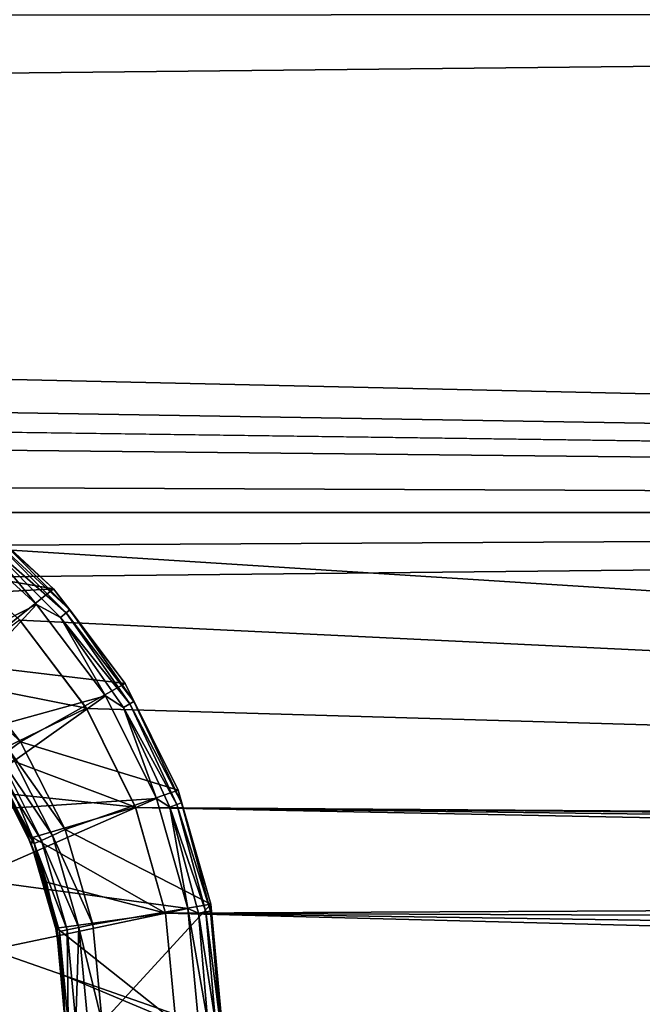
# Model space of a CAD drawing. Header units: metres. Extents: x -128 to 173, y -23 to 79.
# Tile 59 of 129: x 95.4 to 98.78, y 0.1 to 5.45. Entities that reach past the tile are written whole.
import ezdxf

# ---------------------------------------------------------------- set-up
doc = ezdxf.new("R2010")
doc.units = ezdxf.units.M
doc.layers.add('solid_ORA_153_SW0001', color=7, linetype='CONTINUOUS')

msp = doc.modelspace()

# ---------------------------------------------------------------- linework, layer by layer
at = {"layer": 'solid_ORA_153_SW0001'}
for points in [[(10.689055, 5.396573, -22.357929), (10.310625, 6.040578, -22.192598), (127.5, 5.50426, -22.331661)], [(-127.5, 2.772344, 22.832304), (127.5, 2.772344, 22.832304), (127.5, 5.50426, 22.331661)], [(-127.5, 5.50426, 22.331661), (-127.5, 2.772344, 22.832304), (127.5, 5.50426, 22.331661)], [(10.689055, 5.396573, -22.357929), (127.5, 5.50426, -22.331661), (127.5, 2.772344, -22.832304)], [(11.019819, 4.740133, -22.506247), (10.689055, 5.396573, -22.357929), (127.5, 2.772344, -22.832304)], [(93.302277, 3.235913, -22.771229), (11.019819, 4.740133, -22.506247), (127.5, 2.772344, -22.832304)], [(93.889496, 3.125909, -22.786591), (93.302277, 3.235913, -22.771229), (127.5, 2.772344, -22.832304)], [(94.448135, 2.909534, -22.815228), (93.889496, 3.125909, -22.786591), (127.5, 2.772344, -22.832304)], [(94.958923, 2.593286, -22.853334), (94.448135, 2.909534, -22.815228), (127.5, 2.772344, -22.832304)], [(94.157272, 2.60446, -23), (95.58654, 2.357923, -23), (95.109215, 2.793067, -23)], [(95.109222, 2.79306, -23.165592), (95.109215, 2.793067, -23), (95.58654, 2.357923, -23)], [(95.586533, 2.357934, -23.165592), (95.109222, 2.79306, -23.165592), (95.58654, 2.357923, -23)], [(95.244102, 2.674415, -23.224262), (95.109222, 2.79306, -23.165592), (95.586533, 2.357934, -23.165592)], [(-127.5, 0, 23), (127.5, 0, 23), (127.5, 2.772344, 22.832304)], [(-127.5, 2.772344, 22.832304), (-127.5, 0, 23), (127.5, 2.772344, 22.832304)], [(120.000031, 1, -22.978251), (94.958923, 2.593286, -22.853334), (127.5, 2.772344, -22.832304)], [(95.033386, 2.692633, -23.351336), (95.493538, 2.273151, -23.351336), (94.465492, 1.74651, -23.709768)], [(95.201736, 2.623925, -23.321484), (95.493538, 2.273151, -23.351336), (95.033386, 2.692633, -23.351336)], [(95.227608, 2.65476, -23.277821), (95.654762, 2.227608, -23.277821), (95.201736, 2.623925, -23.321484)], [(95.201736, 2.623925, -23.321484), (95.623924, 2.201735, -23.321484), (95.493538, 2.273151, -23.351336)], [(95.654762, 2.227608, -23.277821), (95.623924, 2.201735, -23.321484), (95.201736, 2.623925, -23.321484)], [(95.244102, 2.674415, -23.224262), (95.674416, 2.244101, -23.224262), (95.227608, 2.65476, -23.277821)], [(95.674416, 2.244101, -23.224262), (95.654762, 2.227608, -23.277821), (95.227608, 2.65476, -23.277821)], [(95.244102, 2.674415, -23.224262), (95.586533, 2.357934, -23.165592), (95.674416, 2.244101, -23.224262)], [(94.676888, 2.30446, -23), (95.58654, 2.357923, -23), (94.157272, 2.60446, -23)], [(120.000031, 1, -22.978251), (95.403419, 2.187708, -22.89572), (94.958923, 2.593286, -22.853334)], [(95.402168, 2.189083, -22.393255), (94.958923, 2.593286, -22.853334), (95.403419, 2.187708, -22.89572)], [(95.078072, 1.950418, -23), (95.58654, 2.357923, -23), (94.676888, 2.30446, -23)], [(95.078072, 1.950418, -23), (95.975746, 1.842531, -23), (95.58654, 2.357923, -23)], [(95.586533, 2.357934, -23.165592), (95.58654, 2.357923, -23), (95.975746, 1.842531, -23)], [(95.975761, 1.842513, -23.165592), (95.586533, 2.357934, -23.165592), (95.975746, 1.842531, -23)], [(95.674416, 2.244101, -23.224262), (95.586533, 2.357934, -23.165592), (95.975761, 1.842513, -23.165592)], [(95.493538, 2.273151, -23.351336), (94.746513, 1.465496, -23.709768), (94.465492, 1.74651, -23.709768)], [(95.493538, 2.273151, -23.351336), (95.868767, 1.776259, -23.351336), (94.746513, 1.465496, -23.709768)], [(95.623924, 2.201735, -23.321484), (95.868767, 1.776259, -23.351336), (95.493538, 2.273151, -23.351336)], [(95.654762, 2.227608, -23.277821), (96.001251, 1.732772, -23.277821), (95.623924, 2.201735, -23.321484)], [(95.623924, 2.201735, -23.321484), (95.966393, 1.712645, -23.321484), (95.868767, 1.776259, -23.351336)], [(96.001251, 1.732772, -23.277821), (95.966393, 1.712645, -23.321484), (95.623924, 2.201735, -23.321484)], [(95.674416, 2.244101, -23.224262), (96.023468, 1.7456, -23.224262), (95.654762, 2.227608, -23.277821)], [(96.023468, 1.7456, -23.224262), (96.001251, 1.732772, -23.277821), (95.654762, 2.227608, -23.277821)], [(95.674416, 2.244101, -23.224262), (95.975761, 1.842513, -23.165592), (96.023468, 1.7456, -23.224262)], [(94.968666, 1.866654, -22.422436), (95.402168, 2.189083, -22.393255), (95.764664, 1.708548, -22.435034)], [(95.764664, 1.708548, -22.435034), (95.402168, 2.189083, -22.393255), (95.403419, 2.187708, -22.89572)], [(120.000031, 1, -22.978251), (95.765358, 1.707429, -22.936537), (95.403419, 2.187708, -22.89572)], [(95.764664, 1.708548, -22.435034), (95.403419, 2.187708, -22.89572), (95.765358, 1.707429, -22.936537)], [(95.027321, 1.892639, -22.984776), (95.406616, 1.526659, -23), (95.078072, 1.950418, -23)], [(95.078072, 1.950418, -23), (95.406616, 1.526659, -23), (95.975746, 1.842531, -23)], [(95.344971, 1.48095, -22.984776), (95.406616, 1.526659, -23), (95.027321, 1.892639, -22.984776)], [(94.968666, 1.866654, -22.422436), (95.764664, 1.708548, -22.435034), (95.256386, 1.463089, -22.452379)], [(95.406616, 1.526659, -23), (96.263664, 1.264326, -23), (95.975746, 1.842531, -23)], [(95.975761, 1.842513, -23.165592), (95.975746, 1.842531, -23), (96.263664, 1.264326, -23)], [(96.263657, 1.264345, -23.165592), (95.975761, 1.842513, -23.165592), (96.263664, 1.264326, -23)], [(96.023468, 1.7456, -23.224262), (95.975761, 1.842513, -23.165592), (96.263657, 1.264345, -23.165592)], [(95.868767, 1.776259, -23.351336), (94.974457, 1.139953, -23.709768), (94.746513, 1.465496, -23.709768)], [(95.868767, 1.776259, -23.351336), (96.146309, 1.218879, -23.351336), (94.974457, 1.139953, -23.709768)], [(95.966393, 1.712645, -23.321484), (96.146309, 1.218879, -23.351336), (95.868767, 1.776259, -23.351336)], [(96.001251, 1.732772, -23.277821), (96.256546, 1.185286, -23.277821), (95.966393, 1.712645, -23.321484)], [(95.966393, 1.712645, -23.321484), (96.218719, 1.171518, -23.321484), (96.146309, 1.218879, -23.351336)], [(96.256546, 1.185286, -23.277821), (96.218719, 1.171518, -23.321484), (95.966393, 1.712645, -23.321484)], [(96.023468, 1.7456, -23.224262), (96.280655, 1.194061, -23.224262), (96.001251, 1.732772, -23.277821)], [(96.280655, 1.194061, -23.224262), (96.256546, 1.185286, -23.277821), (96.001251, 1.732772, -23.277821)], [(96.023468, 1.7456, -23.224262), (96.263657, 1.264345, -23.165592), (96.280655, 1.194061, -23.224262)], [(95.256386, 1.463089, -22.452379), (95.764664, 1.708548, -22.435034), (96.031784, 1.170798, -22.469515)], [(96.031784, 1.170798, -22.469515), (95.764664, 1.708548, -22.435034), (95.765358, 1.707429, -22.936537)], [(120.000031, 1, -22.978251), (96.032074, 1.170055, -22.970219), (95.765358, 1.707429, -22.936537)], [(96.031784, 1.170798, -22.469515), (95.765358, 1.707429, -22.936537), (96.032074, 1.170055, -22.970219)], [(95.344971, 1.48095, -22.984776), (95.649979, 1.048858, -23), (95.406616, 1.526659, -23)], [(95.406616, 1.526659, -23), (95.649979, 1.048858, -23), (96.263664, 1.264326, -23)], [(95.256386, 1.463089, -22.452379), (96.031784, 1.170798, -22.469515), (95.373703, 1.240685, -22.465767)], [(95.580193, 1.017204, -22.984776), (95.344971, 1.48095, -22.984776), (95.29232, 1.442688, -22.941366)], [(95.580193, 1.017204, -22.984776), (95.649979, 1.048858, -23), (95.344971, 1.48095, -22.984776)], [(95.4673, 0.966922, -22.5), (95.301369, 1.313853, -22.799999), (95.244888, 1.408183, -22.5)], [(95.471588, 1.006857, -22.477461), (95.4673, 0.966922, -22.5), (95.244888, 1.408183, -22.5)], [(95.373703, 1.240685, -22.465767), (95.471588, 1.006857, -22.477461), (95.244888, 1.408183, -22.5)], [(95.520813, 0.990757, -22.941366), (95.29232, 1.442688, -22.941366), (95.257172, 1.417138, -22.876392)], [(95.425056, 1.068451, -22.799999), (95.481163, 0.973096, -22.876392), (95.257172, 1.417138, -22.876392)], [(95.520813, 0.990757, -22.941366), (95.257172, 1.417138, -22.876392), (95.481163, 0.973096, -22.876392)], [(95.301369, 1.313853, -22.799999), (95.425056, 1.068451, -22.799999), (95.257172, 1.417138, -22.876392)], [(95.580193, 1.017204, -22.984776), (95.29232, 1.442688, -22.941366), (95.520813, 0.990757, -22.941366)], [(95.4673, 0.966922, -22.5), (95.425056, 1.068451, -22.799999), (95.301369, 1.313853, -22.799999)], [(95.373703, 1.240685, -22.465767), (96.031784, 1.170798, -22.469515), (95.471588, 1.006857, -22.477461)], [(95.649979, 1.048858, -23), (96.440407, 0.643133, -23), (96.263664, 1.264326, -23)], [(96.263657, 1.264345, -23.165592), (96.263664, 1.264326, -23), (96.440407, 0.643133, -23)], [(96.440407, 0.643123, -23.165592), (96.263657, 1.264345, -23.165592), (96.440407, 0.643133, -23)], [(96.280655, 1.194061, -23.224262), (96.263657, 1.264345, -23.165592), (96.440407, 0.643123, -23.165592)], [(96.146309, 1.218879, -23.351336), (95.14241, 0.779774, -23.709768), (94.974457, 1.139953, -23.709768)], [(96.146309, 1.218879, -23.351336), (96.316711, 0.619987, -23.351336), (95.14241, 0.779774, -23.709768)], [(96.218719, 1.171518, -23.321484), (96.316711, 0.619987, -23.351336), (96.146309, 1.218879, -23.351336)], [(96.256546, 1.185286, -23.277821), (96.412895, 0.601785, -23.277821), (96.218719, 1.171518, -23.321484)], [(96.280655, 1.194061, -23.224262), (96.438164, 0.606241, -23.224262), (96.256546, 1.185286, -23.277821)], [(96.438164, 0.606241, -23.224262), (96.412895, 0.601785, -23.277821), (96.256546, 1.185286, -23.277821)], [(96.280655, 1.194061, -23.224262), (96.440407, 0.643123, -23.165592), (96.438164, 0.606241, -23.224262)], [(95.471588, 1.006857, -22.477461), (96.031784, 1.170798, -22.469515), (96.195099, 0.594839, -22.492134)], [(96.195099, 0.594839, -22.492134), (96.031784, 1.170798, -22.469515), (96.032074, 1.170055, -22.970219)], [(119.292938, 0.707151, -22.989126), (96.195168, 0.59449, -22.992315), (96.032074, 1.170055, -22.970219)], [(96.195099, 0.594839, -22.492134), (96.032074, 1.170055, -22.970219), (96.195168, 0.59449, -22.992315)], [(119.500092, 0.866075, -22.983688), (119.292938, 0.707151, -22.989126), (96.032074, 1.170055, -22.970219)], [(119.741295, 0.965955, -22.979708), (119.500092, 0.866075, -22.983688), (96.032074, 1.170055, -22.970219)], [(120.000031, 1, -22.978251), (119.741295, 0.965955, -22.979708), (96.032074, 1.170055, -22.970219)], [(96.218719, 1.171518, -23.321484), (96.373253, 0.594796, -23.321484), (96.316711, 0.619987, -23.351336)], [(96.412895, 0.601785, -23.277821), (96.373253, 0.594796, -23.321484), (96.218719, 1.171518, -23.321484)], [(95.425056, 1.068451, -22.799999), (95.522675, 0.811558, -22.799999), (95.481163, 0.973096, -22.876392)], [(95.4673, 0.966922, -22.5), (95.522675, 0.811558, -22.799999), (95.425056, 1.068451, -22.799999)], [(95.724716, 0.517701, -22.984776), (95.580193, 1.017204, -22.984776), (95.520813, 0.990757, -22.941366)], [(95.580193, 1.017204, -22.984776), (95.79953, 0.533957, -23), (95.649979, 1.048858, -23)], [(95.724716, 0.517701, -22.984776), (95.79953, 0.533957, -23), (95.580193, 1.017204, -22.984776)], [(95.649979, 1.048858, -23), (95.79953, 0.533957, -23), (96.440407, 0.643133, -23)], [(95.471588, 1.006857, -22.477461), (95.548935, 0.763621, -22.487038), (95.4673, 0.966922, -22.5)], [(95.60392, 0.492021, -22.5), (95.522675, 0.811558, -22.799999), (95.4673, 0.966922, -22.5)], [(95.604843, 0.51324, -22.494146), (95.60392, 0.492021, -22.5), (95.4673, 0.966922, -22.5)], [(95.548935, 0.763621, -22.487038), (95.604843, 0.51324, -22.494146), (95.4673, 0.966922, -22.5)], [(95.471588, 1.006857, -22.477461), (96.195099, 0.594839, -22.492134), (95.548935, 0.763621, -22.487038)], [(95.661179, 0.504191, -22.941366), (95.520813, 0.990757, -22.941366), (95.481163, 0.973096, -22.876392)], [(95.593155, 0.545937, -22.799999), (95.618759, 0.49517, -22.876392), (95.481163, 0.973096, -22.876392)], [(95.661179, 0.504191, -22.941366), (95.481163, 0.973096, -22.876392), (95.618759, 0.49517, -22.876392)], [(95.522675, 0.811558, -22.799999), (95.593155, 0.545937, -22.799999), (95.481163, 0.973096, -22.876392)], [(95.724716, 0.517701, -22.984776), (95.520813, 0.990757, -22.941366), (95.661179, 0.504191, -22.941366)], [(95.60392, 0.492021, -22.5), (95.593155, 0.545937, -22.799999), (95.522675, 0.811558, -22.799999)], [(96.316711, 0.619987, -23.351336), (95.24527, 0.395902, -23.709768), (95.14241, 0.779774, -23.709768)], [(95.548935, 0.763621, -22.487038), (96.195099, 0.594839, -22.492134), (95.604843, 0.51324, -22.494146)], [(119.292938, 0.707151, -22.989126), (119.133949, 0.499954, -22.994566), (96.195168, 0.59449, -22.992315)], [(95.79953, 0.533957, -23), (95.849998, 0.000154, -23), (96.440407, 0.643133, -23)], [(95.849998, 0.000154, -23), (96.5, 0, -23), (96.440407, 0.643133, -23)], [(96.438164, 0.606241, -23.224262), (96.440407, 0.643123, -23.165592), (96.5, 0, -23.165592)], [(96.440407, 0.643123, -23.165592), (96.440407, 0.643133, -23), (96.5, 0, -23)], [(96.5, 0, -23.165592), (96.440407, 0.643123, -23.165592), (96.5, 0, -23)], [(96.316711, 0.619987, -23.351336), (96.374161, 0, -23.351336), (95.24527, 0.395902, -23.709768)], [(95.604843, 0.51324, -22.494146), (96.195099, 0.594839, -22.492134), (96.25, 0, -22.5)], [(96.195099, 0.594839, -22.492134), (96.195168, 0.59449, -22.992315), (96.25, 0, -23)], [(96.195099, 0.594839, -22.492134), (96.25, 0, -23), (96.25, 0, -22.5)], [(119, 0, -23), (96.25, 0, -23), (96.195168, 0.59449, -22.992315)], [(119.03405, 0.258717, -22.998545), (119, 0, -23), (96.195168, 0.59449, -22.992315)], [(119.133949, 0.499954, -22.994566), (119.03405, 0.258717, -22.998545), (96.195168, 0.59449, -22.992315)], [(96.425293, 0, -23.321484), (96.374161, 0, -23.351336), (96.316711, 0.619987, -23.351336)], [(96.373253, 0.594796, -23.321484), (96.425293, 0, -23.321484), (96.316711, 0.619987, -23.351336)], [(96.412895, 0.601785, -23.277821), (96.465546, 0, -23.277821), (96.373253, 0.594796, -23.321484)], [(96.373253, 0.594796, -23.321484), (96.465546, 0, -23.277821), (96.425293, 0, -23.321484)], [(96.438164, 0.606241, -23.224262), (96.491203, 0, -23.224262), (96.412895, 0.601785, -23.277821)], [(96.412895, 0.601785, -23.277821), (96.491203, 0, -23.224262), (96.465546, 0, -23.277821)], [(96.438164, 0.606241, -23.224262), (96.5, 0, -23.165592), (96.491203, 0, -23.224262)], [(95.593155, 0.545937, -22.799999), (95.63575, 0.274445, -22.799999), (95.618759, 0.49517, -22.876392)], [(95.60392, 0.492021, -22.5), (95.63575, 0.274445, -22.799999), (95.593155, 0.545937, -22.799999)], [(95.604843, 0.51324, -22.494146), (95.638672, 0.257839, -22.498522), (95.60392, 0.492021, -22.5)], [(95.650002, 0, -22.5), (95.63575, 0.274445, -22.799999), (95.60392, 0.492021, -22.5)], [(95.638672, 0.257839, -22.498522), (95.650002, 0, -22.5), (95.60392, 0.492021, -22.5)], [(95.604843, 0.51324, -22.494146), (96.25, 0, -22.5), (95.638672, 0.257839, -22.498522)], [(95.661179, 0.504191, -22.941366), (95.618759, 0.49517, -22.876392), (95.665161, 0, -22.876392)], [(95.650002, 0.000002, -22.799999), (95.665161, 0, -22.876392), (95.618759, 0.49517, -22.876392)], [(95.63575, 0.274445, -22.799999), (95.650002, 0.000002, -22.799999), (95.618759, 0.49517, -22.876392)], [(95.724716, 0.517701, -22.984776), (95.661179, 0.504191, -22.941366), (95.708527, 0, -22.941366)], [(95.708527, 0, -22.941366), (95.661179, 0.504191, -22.941366), (95.665161, 0, -22.876392)], [(95.77346, 0, -22.984776), (95.724716, 0.517701, -22.984776), (95.708527, 0, -22.941366)], [(95.724716, 0.517701, -22.984776), (95.849998, 0.000154, -23), (95.79953, 0.533957, -23)], [(95.77346, 0, -22.984776), (95.849998, 0.000154, -23), (95.724716, 0.517701, -22.984776)], [(96.374161, 0, -23.351336), (95.279907, 0, -23.709768), (95.24527, 0.395902, -23.709768)], [(95.650002, 0, -22.5), (95.650002, 0.000002, -22.799999), (95.63575, 0.274445, -22.799999)], [(95.638672, 0.257839, -22.498522), (96.25, 0, -22.5), (95.650002, 0, -22.5)]]:
    msp.add_3dface(points, dxfattribs=at)

doc.saveas('drawing.dxf')
